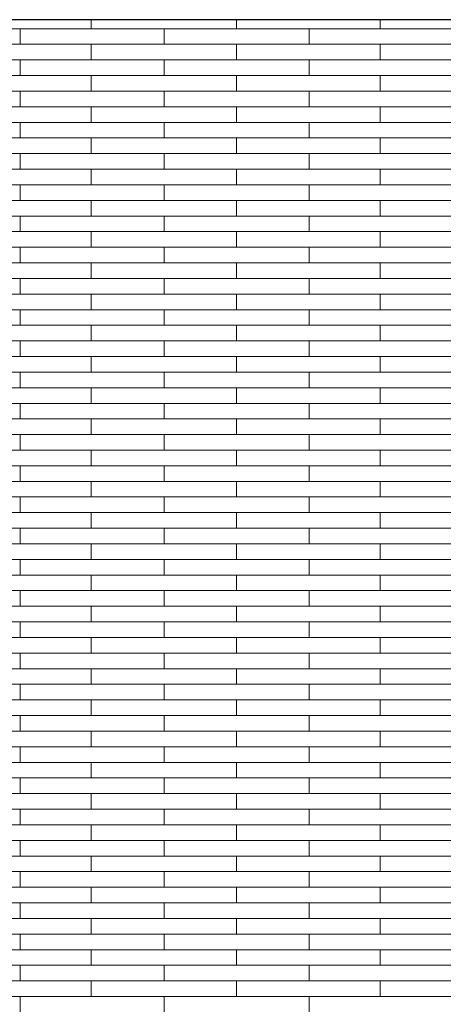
# Model space of a CAD drawing. Header units: millimetres. Extents: x -94445 to -15191, y 1000 to 18261.
# Tile 56 of 108: x -54719 to -53842, y 14720 to 16761. Entities that reach past the tile are written whole.
import ezdxf

# ---------------------------------------------------------------- set-up
doc = ezdxf.new("R2010")
doc.units = ezdxf.units.MM
doc.header["$LTSCALE"] = 0.5
doc.header["$MEASUREMENT"] = 0
doc.linetypes.add('PLINE', pattern=[0])
doc.layers.add('26-- Yttertak', color=7, linetype='Continuous')
doc.layers.add('262- Taktekking', color=7, linetype='Continuous', lineweight=0)

# ---------------------------------------------------------------- blocks, each defined once
blk = doc.blocks.new('*X19')
at = {"layer": '262- Taktekking', "linetype": 'PLINE'}
for p, q in [((-54571.7, 16741.9), (-54571.7, 16760.5)), ((-54270.2, 16741.9), (-54270.2, 16760.5)), ((-53973.2, 16741.9), (-53973.2, 16760.5)), ((-55018.7, 16741.9), (-54718.7, 16741.9)), ((-54718.7, 16709.5), (-54718.7, 16741.9)), ((-54718.7, 16741.9), (-54420.2, 16741.9)), ((-54420.2, 16741.9), (-54120.2, 16741.9)), ((-54420.2, 16709.5), (-54420.2, 16741.9)), ((-54120.2, 16709.5), (-54120.2, 16741.9)), ((-54120.2, 16741.9), (-53821.7, 16741.9)), ((-55018.7, 16709.5), (-54718.7, 16709.5)), ((-54718.7, 16709.5), (-54420.2, 16709.5)), ((-54571.7, 16677.2), (-54571.7, 16709.5)), ((-54420.2, 16709.5), (-54120.2, 16709.5)), ((-54420.2, 16709.5), (-54320.7, 16709.5)), ((-54320.7, 16709.5), (-54121.7, 16709.5)), ((-54270.2, 16677.2), (-54270.2, 16709.5)), ((-54120.2, 16709.5), (-53821.7, 16709.5)), ((-53973.2, 16677.2), (-53973.2, 16709.5)), ((-55018.7, 16677.2), (-54718.7, 16677.2)), ((-54718.7, 16644.8), (-54718.7, 16677.2)), ((-54718.7, 16677.2), (-54420.2, 16677.2)), ((-54420.2, 16677.2), (-54120.2, 16677.2)), ((-54420.2, 16644.8), (-54420.2, 16677.2)), ((-54120.2, 16644.8), (-54120.2, 16677.2)), ((-54120.2, 16677.2), (-53821.7, 16677.2)), ((-55018.7, 16644.8), (-54718.7, 16644.8)), ((-54718.7, 16644.8), (-54420.2, 16644.8)), ((-54571.7, 16612.5), (-54571.7, 16644.8)), ((-54420.2, 16644.8), (-54120.2, 16644.8)), ((-54420.2, 16644.8), (-54320.7, 16644.8)), ((-54320.7, 16644.8), (-54121.7, 16644.8)), ((-54270.2, 16612.5), (-54270.2, 16644.8)), ((-54120.2, 16644.8), (-53821.7, 16644.8)), ((-53973.2, 16612.5), (-53973.2, 16644.8)), ((-55018.7, 16612.5), (-54718.7, 16612.5)), ((-54718.7, 16580.1), (-54718.7, 16612.5)), ((-54718.7, 16612.5), (-54420.2, 16612.5)), ((-54420.2, 16612.5), (-54120.2, 16612.5)), ((-54420.2, 16580.1), (-54420.2, 16612.5)), ((-54120.2, 16580.1), (-54120.2, 16612.5)), ((-54120.2, 16612.5), (-53821.7, 16612.5)), ((-55018.7, 16580.1), (-54718.7, 16580.1)), ((-54718.7, 16580.1), (-54420.2, 16580.1)), ((-54571.7, 16547.8), (-54571.7, 16580.1)), ((-54420.2, 16580.1), (-54120.2, 16580.1)), ((-54420.2, 16580.1), (-54320.7, 16580.1)), ((-54320.7, 16580.1), (-54121.7, 16580.1)), ((-54270.2, 16547.8), (-54270.2, 16580.1)), ((-54120.2, 16580.1), (-53821.7, 16580.1)), ((-53973.2, 16547.8), (-53973.2, 16580.1)), ((-55018.7, 16547.8), (-54718.7, 16547.8)), ((-54718.7, 16515.4), (-54718.7, 16547.8)), ((-54718.7, 16547.8), (-54420.2, 16547.8)), ((-54420.2, 16547.8), (-54120.2, 16547.8)), ((-54420.2, 16515.4), (-54420.2, 16547.8)), ((-54120.2, 16515.4), (-54120.2, 16547.8)), ((-54120.2, 16547.8), (-53821.7, 16547.8)), ((-55018.7, 16515.4), (-54718.7, 16515.4)), ((-54718.7, 16515.4), (-54420.2, 16515.4)), ((-54571.7, 16483.1), (-54571.7, 16515.4)), ((-54420.2, 16515.4), (-54120.2, 16515.4)), ((-54420.2, 16515.4), (-54320.7, 16515.4)), ((-54320.7, 16515.4), (-54121.7, 16515.4)), ((-54270.2, 16483.1), (-54270.2, 16515.4)), ((-54120.2, 16515.4), (-53821.7, 16515.4)), ((-53973.2, 16483.1), (-53973.2, 16515.4)), ((-55018.7, 16483.1), (-54718.7, 16483.1)), ((-54718.7, 16450.7), (-54718.7, 16483.1)), ((-54718.7, 16483.1), (-54420.2, 16483.1)), ((-54420.2, 16483.1), (-54120.2, 16483.1)), ((-54420.2, 16450.7), (-54420.2, 16483.1)), ((-54120.2, 16450.7), (-54120.2, 16483.1)), ((-54120.2, 16483.1), (-53821.7, 16483.1)), ((-55018.7, 16450.7), (-54718.7, 16450.7)), ((-54718.7, 16450.7), (-54420.2, 16450.7)), ((-54571.7, 16418.4), (-54571.7, 16450.7)), ((-54420.2, 16450.7), (-54120.2, 16450.7)), ((-54420.2, 16450.7), (-54320.7, 16450.7)), ((-54320.7, 16450.7), (-54121.7, 16450.7)), ((-54270.2, 16418.4), (-54270.2, 16450.7)), ((-54120.2, 16450.7), (-53821.7, 16450.7)), ((-53973.2, 16418.4), (-53973.2, 16450.7)), ((-55018.7, 16418.4), (-54718.7, 16418.4)), ((-54718.7, 16386), (-54718.7, 16418.4)), ((-54718.7, 16418.4), (-54420.2, 16418.4)), ((-54420.2, 16418.4), (-54120.2, 16418.4)), ((-54420.2, 16386), (-54420.2, 16418.4)), ((-54120.2, 16386), (-54120.2, 16418.4)), ((-54120.2, 16418.4), (-53821.7, 16418.4)), ((-55018.7, 16386), (-54718.7, 16386)), ((-54718.7, 16386), (-54420.2, 16386)), ((-54571.7, 16353.6), (-54571.7, 16386)), ((-54420.2, 16386), (-54120.2, 16386)), ((-54420.2, 16386), (-54320.7, 16386)), ((-54320.7, 16386), (-54121.7, 16386)), ((-54270.2, 16353.6), (-54270.2, 16386)), ((-54120.2, 16386), (-53821.7, 16386)), ((-53973.2, 16353.6), (-53973.2, 16386)), ((-55018.7, 16353.6), (-54718.7, 16353.6)), ((-54718.7, 16321.3), (-54718.7, 16353.6)), ((-54718.7, 16353.6), (-54420.2, 16353.6)), ((-54420.2, 16353.6), (-54120.2, 16353.6)), ((-54420.2, 16321.3), (-54420.2, 16353.6)), ((-54120.2, 16321.3), (-54120.2, 16353.6)), ((-54120.2, 16353.6), (-53821.7, 16353.6)), ((-55018.7, 16321.3), (-54718.7, 16321.3)), ((-54718.7, 16321.3), (-54420.2, 16321.3)), ((-54571.7, 16288.9), (-54571.7, 16321.3)), ((-54420.2, 16321.3), (-54120.2, 16321.3)), ((-54420.2, 16321.3), (-54320.7, 16321.3)), ((-54320.7, 16321.3), (-54121.7, 16321.3)), ((-54270.2, 16288.9), (-54270.2, 16321.3)), ((-54120.2, 16321.3), (-53821.7, 16321.3)), ((-53973.2, 16288.9), (-53973.2, 16321.3)), ((-55018.7, 16288.9), (-54718.7, 16288.9)), ((-54718.7, 16256.6), (-54718.7, 16288.9)), ((-54718.7, 16288.9), (-54420.2, 16288.9)), ((-54420.2, 16288.9), (-54120.2, 16288.9)), ((-54420.2, 16256.6), (-54420.2, 16288.9)), ((-54120.2, 16256.6), (-54120.2, 16288.9)), ((-54120.2, 16288.9), (-53821.7, 16288.9)), ((-55018.7, 16256.6), (-54718.7, 16256.6)), ((-54718.7, 16256.6), (-54420.2, 16256.6)), ((-54571.7, 16224.2), (-54571.7, 16256.6)), ((-54420.2, 16256.6), (-54120.2, 16256.6)), ((-54420.2, 16256.6), (-54320.7, 16256.6)), ((-54320.7, 16256.6), (-54121.7, 16256.6)), ((-54270.2, 16224.2), (-54270.2, 16256.6)), ((-54120.2, 16256.6), (-53821.7, 16256.6)), ((-53973.2, 16224.2), (-53973.2, 16256.6)), ((-55018.7, 16224.2), (-54718.7, 16224.2)), ((-54718.7, 16191.9), (-54718.7, 16224.2)), ((-54718.7, 16224.2), (-54420.2, 16224.2)), ((-54420.2, 16224.2), (-54120.2, 16224.2)), ((-54420.2, 16191.9), (-54420.2, 16224.2)), ((-54120.2, 16191.9), (-54120.2, 16224.2)), ((-54120.2, 16224.2), (-53821.7, 16224.2)), ((-55018.7, 16191.9), (-54718.7, 16191.9)), ((-54718.7, 16191.9), (-54420.2, 16191.9)), ((-54571.7, 16159.5), (-54571.7, 16191.9)), ((-54420.2, 16191.9), (-54120.2, 16191.9)), ((-54420.2, 16191.9), (-54320.7, 16191.9)), ((-54320.7, 16191.9), (-54121.7, 16191.9)), ((-54270.2, 16159.5), (-54270.2, 16191.9)), ((-54120.2, 16191.9), (-53821.7, 16191.9)), ((-53973.2, 16159.5), (-53973.2, 16191.9)), ((-55018.7, 16159.5), (-54718.7, 16159.5)), ((-54718.7, 16127.2), (-54718.7, 16159.5)), ((-54718.7, 16159.5), (-54420.2, 16159.5)), ((-54420.2, 16159.5), (-54120.2, 16159.5)), ((-54420.2, 16127.2), (-54420.2, 16159.5)), ((-54120.2, 16127.2), (-54120.2, 16159.5)), ((-54120.2, 16159.5), (-53821.7, 16159.5)), ((-55018.7, 16127.2), (-54718.7, 16127.2)), ((-54718.7, 16127.2), (-54420.2, 16127.2)), ((-54571.7, 16094.8), (-54571.7, 16127.2)), ((-54420.2, 16127.2), (-54120.2, 16127.2)), ((-54420.2, 16127.2), (-54320.7, 16127.2)), ((-54320.7, 16127.2), (-54121.7, 16127.2)), ((-54270.2, 16094.8), (-54270.2, 16127.2)), ((-54120.2, 16127.2), (-53821.7, 16127.2)), ((-53973.2, 16094.8), (-53973.2, 16127.2)), ((-55018.7, 16094.8), (-54718.7, 16094.8)), ((-54718.7, 16062.5), (-54718.7, 16094.8)), ((-54718.7, 16094.8), (-54420.2, 16094.8)), ((-54420.2, 16094.8), (-54120.2, 16094.8)), ((-54420.2, 16062.5), (-54420.2, 16094.8)), ((-54120.2, 16062.5), (-54120.2, 16094.8)), ((-54120.2, 16094.8), (-53821.7, 16094.8)), ((-55018.7, 16062.5), (-54718.7, 16062.5)), ((-54718.7, 16062.5), (-54420.2, 16062.5)), ((-54571.7, 16030.1), (-54571.7, 16062.5)), ((-54420.2, 16062.5), (-54120.2, 16062.5)), ((-54420.2, 16062.5), (-54320.7, 16062.5)), ((-54320.7, 16062.5), (-54121.7, 16062.5)), ((-54270.2, 16030.1), (-54270.2, 16062.5)), ((-54120.2, 16062.5), (-53821.7, 16062.5)), ((-53973.2, 16030.1), (-53973.2, 16062.5)), ((-55018.7, 16030.1), (-54718.7, 16030.1)), ((-54718.7, 15997.8), (-54718.7, 16030.1)), ((-54718.7, 16030.1), (-54420.2, 16030.1)), ((-54420.2, 16030.1), (-54120.2, 16030.1)), ((-54420.2, 15997.8), (-54420.2, 16030.1)), ((-54120.2, 15997.8), (-54120.2, 16030.1)), ((-54120.2, 16030.1), (-53821.7, 16030.1)), ((-55018.7, 15997.8), (-54718.7, 15997.8)), ((-54718.7, 15997.8), (-54420.2, 15997.8)), ((-54571.7, 15965.4), (-54571.7, 15997.8)), ((-54420.2, 15997.8), (-54120.2, 15997.8)), ((-54420.2, 15997.8), (-54320.7, 15997.8)), ((-54320.7, 15997.8), (-54121.7, 15997.8)), ((-54270.2, 15965.4), (-54270.2, 15997.8)), ((-54120.2, 15997.8), (-53821.7, 15997.8)), ((-53973.2, 15965.4), (-53973.2, 15997.8)), ((-55018.7, 15965.4), (-54718.7, 15965.4)), ((-54718.7, 15933.1), (-54718.7, 15965.4)), ((-54718.7, 15965.4), (-54420.2, 15965.4)), ((-54420.2, 15965.4), (-54120.2, 15965.4)), ((-54420.2, 15933.1), (-54420.2, 15965.4)), ((-54120.2, 15933.1), (-54120.2, 15965.4)), ((-54120.2, 15965.4), (-53821.7, 15965.4)), ((-55018.7, 15933.1), (-54718.7, 15933.1)), ((-54718.7, 15933.1), (-54420.2, 15933.1)), ((-54571.7, 15900.7), (-54571.7, 15933.1)), ((-54420.2, 15933.1), (-54120.2, 15933.1)), ((-54420.2, 15933.1), (-54320.7, 15933.1)), ((-54320.7, 15933.1), (-54121.7, 15933.1)), ((-54270.2, 15900.7), (-54270.2, 15933.1)), ((-54120.2, 15933.1), (-53821.7, 15933.1)), ((-53973.2, 15900.7), (-53973.2, 15933.1)), ((-55018.7, 15900.7), (-54718.7, 15900.7)), ((-54718.7, 15868.4), (-54718.7, 15900.7)), ((-54718.7, 15900.7), (-54420.2, 15900.7)), ((-54420.2, 15900.7), (-54120.2, 15900.7)), ((-54420.2, 15868.4), (-54420.2, 15900.7)), ((-54120.2, 15868.4), (-54120.2, 15900.7)), ((-54120.2, 15900.7), (-53821.7, 15900.7)), ((-55018.7, 15868.4), (-54718.7, 15868.4)), ((-54718.7, 15868.4), (-54420.2, 15868.4)), ((-54571.7, 15836), (-54571.7, 15868.4)), ((-54420.2, 15868.4), (-54120.2, 15868.4)), ((-54420.2, 15868.4), (-54320.7, 15868.4)), ((-54320.7, 15868.4), (-54121.7, 15868.4)), ((-54270.2, 15836), (-54270.2, 15868.4)), ((-54120.2, 15868.4), (-53821.7, 15868.4)), ((-53973.2, 15836), (-53973.2, 15868.4)), ((-55018.7, 15836), (-54718.7, 15836)), ((-54718.7, 15803.7), (-54718.7, 15836)), ((-54718.7, 15836), (-54420.2, 15836)), ((-54420.2, 15836), (-54120.2, 15836)), ((-54420.2, 15803.7), (-54420.2, 15836)), ((-54120.2, 15803.7), (-54120.2, 15836)), ((-54120.2, 15836), (-53821.7, 15836)), ((-55018.7, 15803.7), (-54718.7, 15803.7)), ((-54718.7, 15803.7), (-54420.2, 15803.7)), ((-54571.7, 15771.3), (-54571.7, 15803.7)), ((-54420.2, 15803.7), (-54120.2, 15803.7)), ((-54420.2, 15803.7), (-54320.7, 15803.7)), ((-54320.7, 15803.7), (-54121.7, 15803.7)), ((-54270.2, 15771.3), (-54270.2, 15803.7)), ((-54120.2, 15803.7), (-53821.7, 15803.7)), ((-53973.2, 15771.3), (-53973.2, 15803.7)), ((-55018.7, 15771.3), (-54718.7, 15771.3)), ((-54718.7, 15739), (-54718.7, 15771.3)), ((-54718.7, 15771.3), (-54420.2, 15771.3)), ((-54420.2, 15771.3), (-54120.2, 15771.3)), ((-54420.2, 15739), (-54420.2, 15771.3)), ((-54120.2, 15739), (-54120.2, 15771.3)), ((-54120.2, 15771.3), (-53821.7, 15771.3)), ((-55018.7, 15739), (-54718.7, 15739)), ((-54718.7, 15739), (-54420.2, 15739)), ((-54571.7, 15706.6), (-54571.7, 15739)), ((-54420.2, 15739), (-54120.2, 15739)), ((-54420.2, 15739), (-54320.7, 15739)), ((-54320.7, 15739), (-54121.7, 15739)), ((-54270.2, 15706.6), (-54270.2, 15739)), ((-54120.2, 15739), (-53821.7, 15739)), ((-53973.2, 15706.6), (-53973.2, 15739)), ((-55018.7, 15706.6), (-54718.7, 15706.6)), ((-54718.7, 15674.2), (-54718.7, 15706.6)), ((-54718.7, 15706.6), (-54420.2, 15706.6)), ((-54420.2, 15706.6), (-54120.2, 15706.6)), ((-54420.2, 15674.2), (-54420.2, 15706.6)), ((-54120.2, 15674.2), (-54120.2, 15706.6)), ((-54120.2, 15706.6), (-53821.7, 15706.6)), ((-55018.7, 15674.2), (-54718.7, 15674.2)), ((-54718.7, 15674.2), (-54420.2, 15674.2)), ((-54571.7, 15641.9), (-54571.7, 15674.2)), ((-54420.2, 15674.2), (-54120.2, 15674.2)), ((-54420.2, 15674.2), (-54320.7, 15674.2)), ((-54320.7, 15674.2), (-54121.7, 15674.2)), ((-54270.2, 15641.9), (-54270.2, 15674.2)), ((-54120.2, 15674.2), (-53821.7, 15674.2)), ((-53973.2, 15641.9), (-53973.2, 15674.2)), ((-55018.7, 15641.9), (-54718.7, 15641.9)), ((-54718.7, 15609.5), (-54718.7, 15641.9)), ((-54718.7, 15641.9), (-54420.2, 15641.9)), ((-54420.2, 15641.9), (-54120.2, 15641.9)), ((-54420.2, 15609.5), (-54420.2, 15641.9)), ((-54120.2, 15609.5), (-54120.2, 15641.9)), ((-54120.2, 15641.9), (-53821.7, 15641.9)), ((-55018.7, 15609.5), (-54718.7, 15609.5)), ((-54718.7, 15609.5), (-54420.2, 15609.5)), ((-54571.7, 15577.2), (-54571.7, 15609.5)), ((-54420.2, 15609.5), (-54120.2, 15609.5)), ((-54420.2, 15609.5), (-54320.7, 15609.5)), ((-54320.7, 15609.5), (-54121.7, 15609.5)), ((-54270.2, 15577.2), (-54270.2, 15609.5)), ((-54120.2, 15609.5), (-53821.7, 15609.5)), ((-53973.2, 15577.2), (-53973.2, 15609.5)), ((-55018.7, 15577.2), (-54718.7, 15577.2)), ((-54718.7, 15544.8), (-54718.7, 15577.2)), ((-54718.7, 15577.2), (-54420.2, 15577.2)), ((-54420.2, 15577.2), (-54120.2, 15577.2)), ((-54420.2, 15544.8), (-54420.2, 15577.2)), ((-54120.2, 15544.8), (-54120.2, 15577.2)), ((-54120.2, 15577.2), (-53821.7, 15577.2)), ((-55018.7, 15544.8), (-54718.7, 15544.8)), ((-54718.7, 15544.8), (-54420.2, 15544.8)), ((-54571.7, 15512.5), (-54571.7, 15544.8)), ((-54420.2, 15544.8), (-54120.2, 15544.8)), ((-54420.2, 15544.8), (-54320.7, 15544.8)), ((-54320.7, 15544.8), (-54121.7, 15544.8)), ((-54270.2, 15512.5), (-54270.2, 15544.8)), ((-54120.2, 15544.8), (-53821.7, 15544.8)), ((-53973.2, 15512.5), (-53973.2, 15544.8)), ((-55018.7, 15512.5), (-54718.7, 15512.5)), ((-54718.7, 15480.1), (-54718.7, 15512.5)), ((-54718.7, 15512.5), (-54420.2, 15512.5)), ((-54420.2, 15512.5), (-54120.2, 15512.5)), ((-54420.2, 15480.1), (-54420.2, 15512.5)), ((-54120.2, 15480.1), (-54120.2, 15512.5)), ((-54120.2, 15512.5), (-53821.7, 15512.5)), ((-55018.7, 15480.1), (-54718.7, 15480.1)), ((-54718.7, 15480.1), (-54420.2, 15480.1)), ((-54571.7, 15447.8), (-54571.7, 15480.1)), ((-54420.2, 15480.1), (-54120.2, 15480.1)), ((-54420.2, 15480.1), (-54320.7, 15480.1)), ((-54320.7, 15480.1), (-54121.7, 15480.1)), ((-54270.2, 15447.8), (-54270.2, 15480.1)), ((-54120.2, 15480.1), (-53821.7, 15480.1)), ((-53973.2, 15447.8), (-53973.2, 15480.1)), ((-55018.7, 15447.8), (-54718.7, 15447.8)), ((-54718.7, 15415.4), (-54718.7, 15447.8)), ((-54718.7, 15447.8), (-54420.2, 15447.8)), ((-54420.2, 15447.8), (-54120.2, 15447.8)), ((-54420.2, 15415.4), (-54420.2, 15447.8)), ((-54120.2, 15415.4), (-54120.2, 15447.8)), ((-54120.2, 15447.8), (-53821.7, 15447.8)), ((-55018.7, 15415.4), (-54718.7, 15415.4)), ((-54718.7, 15415.4), (-54420.2, 15415.4)), ((-54571.7, 15383.1), (-54571.7, 15415.4)), ((-54420.2, 15415.4), (-54120.2, 15415.4)), ((-54420.2, 15415.4), (-54320.7, 15415.4)), ((-54320.7, 15415.4), (-54121.7, 15415.4)), ((-54270.2, 15383.1), (-54270.2, 15415.4)), ((-54120.2, 15415.4), (-53821.7, 15415.4)), ((-53973.2, 15383.1), (-53973.2, 15415.4)), ((-55018.7, 15383.1), (-54718.7, 15383.1)), ((-54718.7, 15350.7), (-54718.7, 15383.1)), ((-54718.7, 15383.1), (-54420.2, 15383.1)), ((-54420.2, 15383.1), (-54120.2, 15383.1)), ((-54420.2, 15350.7), (-54420.2, 15383.1)), ((-54120.2, 15350.7), (-54120.2, 15383.1)), ((-54120.2, 15383.1), (-53821.7, 15383.1)), ((-55018.7, 15350.7), (-54718.7, 15350.7)), ((-54718.7, 15350.7), (-54420.2, 15350.7)), ((-54571.7, 15318.4), (-54571.7, 15350.7)), ((-54420.2, 15350.7), (-54120.2, 15350.7)), ((-54420.2, 15350.7), (-54320.7, 15350.7)), ((-54320.7, 15350.7), (-54121.7, 15350.7)), ((-54270.2, 15318.4), (-54270.2, 15350.7)), ((-54120.2, 15350.7), (-53821.7, 15350.7)), ((-53973.2, 15318.4), (-53973.2, 15350.7)), ((-55018.7, 15318.4), (-54718.7, 15318.4)), ((-54718.7, 15286), (-54718.7, 15318.4)), ((-54718.7, 15318.4), (-54420.2, 15318.4)), ((-54420.2, 15318.4), (-54120.2, 15318.4)), ((-54420.2, 15286), (-54420.2, 15318.4)), ((-54120.2, 15286), (-54120.2, 15318.4)), ((-54120.2, 15318.4), (-53821.7, 15318.4)), ((-55018.7, 15286), (-54718.7, 15286)), ((-54718.7, 15286), (-54420.2, 15286)), ((-54571.7, 15253.7), (-54571.7, 15286)), ((-54420.2, 15286), (-54120.2, 15286)), ((-54420.2, 15286), (-54320.7, 15286)), ((-54320.7, 15286), (-54121.7, 15286)), ((-54270.2, 15253.7), (-54270.2, 15286)), ((-54120.2, 15286), (-53821.7, 15286)), ((-53973.2, 15253.7), (-53973.2, 15286)), ((-55018.7, 15253.7), (-54718.7, 15253.7)), ((-54718.7, 15221.3), (-54718.7, 15253.7)), ((-54718.7, 15253.7), (-54420.2, 15253.7)), ((-54420.2, 15253.7), (-54120.2, 15253.7)), ((-54420.2, 15221.3), (-54420.2, 15253.7)), ((-54120.2, 15221.3), (-54120.2, 15253.7)), ((-54120.2, 15253.7), (-53821.7, 15253.7)), ((-55018.7, 15221.3), (-54718.7, 15221.3)), ((-54718.7, 15221.3), (-54420.2, 15221.3)), ((-54571.7, 15189), (-54571.7, 15221.3)), ((-54420.2, 15221.3), (-54120.2, 15221.3)), ((-54420.2, 15221.3), (-54320.7, 15221.3)), ((-54320.7, 15221.3), (-54121.7, 15221.3)), ((-54270.2, 15189), (-54270.2, 15221.3)), ((-54120.2, 15221.3), (-53821.7, 15221.3)), ((-53973.2, 15189), (-53973.2, 15221.3)), ((-55018.7, 15189), (-54718.7, 15189)), ((-54718.7, 15156.6), (-54718.7, 15189)), ((-54718.7, 15189), (-54420.2, 15189)), ((-54420.2, 15189), (-54120.2, 15189)), ((-54420.2, 15156.6), (-54420.2, 15189)), ((-54120.2, 15156.6), (-54120.2, 15189)), ((-54120.2, 15189), (-53821.7, 15189)), ((-55018.7, 15156.6), (-54718.7, 15156.6)), ((-54718.7, 15156.6), (-54420.2, 15156.6)), ((-54571.7, 15124.3), (-54571.7, 15156.6)), ((-54420.2, 15156.6), (-54120.2, 15156.6)), ((-54420.2, 15156.6), (-54320.7, 15156.6)), ((-54320.7, 15156.6), (-54121.7, 15156.6)), ((-54270.2, 15124.3), (-54270.2, 15156.6)), ((-54120.2, 15156.6), (-53821.7, 15156.6)), ((-53973.2, 15124.3), (-53973.2, 15156.6)), ((-55018.7, 15124.3), (-54718.7, 15124.3)), ((-54718.7, 15091.9), (-54718.7, 15124.3)), ((-54718.7, 15124.3), (-54420.2, 15124.3)), ((-54420.2, 15124.3), (-54120.2, 15124.3)), ((-54420.2, 15091.9), (-54420.2, 15124.3)), ((-54120.2, 15091.9), (-54120.2, 15124.3)), ((-54120.2, 15124.3), (-53821.7, 15124.3)), ((-55018.7, 15091.9), (-54718.7, 15091.9)), ((-54718.7, 15091.9), (-54420.2, 15091.9)), ((-54571.7, 15059.6), (-54571.7, 15091.9)), ((-54420.2, 15091.9), (-54120.2, 15091.9)), ((-54420.2, 15091.9), (-54320.7, 15091.9)), ((-54320.7, 15091.9), (-54121.7, 15091.9)), ((-54270.2, 15059.6), (-54270.2, 15091.9)), ((-54120.2, 15091.9), (-53821.7, 15091.9)), ((-53973.2, 15059.6), (-53973.2, 15091.9)), ((-55018.7, 15059.6), (-54718.7, 15059.6)), ((-54718.7, 15027.2), (-54718.7, 15059.6)), ((-54718.7, 15059.6), (-54420.2, 15059.6)), ((-54420.2, 15059.6), (-54120.2, 15059.6)), ((-54420.2, 15027.2), (-54420.2, 15059.6)), ((-54120.2, 15027.2), (-54120.2, 15059.6)), ((-54120.2, 15059.6), (-53821.7, 15059.6)), ((-55018.7, 15027.2), (-54718.7, 15027.2)), ((-54718.7, 15027.2), (-54420.2, 15027.2)), ((-54571.7, 14994.8), (-54571.7, 15027.2)), ((-54420.2, 15027.2), (-54120.2, 15027.2)), ((-54420.2, 15027.2), (-54320.7, 15027.2)), ((-54320.7, 15027.2), (-54121.7, 15027.2)), ((-54270.2, 14994.8), (-54270.2, 15027.2)), ((-54120.2, 15027.2), (-53821.7, 15027.2)), ((-53973.2, 14994.8), (-53973.2, 15027.2)), ((-55018.7, 14994.8), (-54718.7, 14994.8)), ((-54718.7, 14962.5), (-54718.7, 14994.8)), ((-54718.7, 14994.8), (-54420.2, 14994.8)), ((-54420.2, 14994.8), (-54120.2, 14994.8)), ((-54420.2, 14962.5), (-54420.2, 14994.8)), ((-54120.2, 14962.5), (-54120.2, 14994.8)), ((-54120.2, 14994.8), (-53821.7, 14994.8)), ((-55018.7, 14962.5), (-54718.7, 14962.5)), ((-54718.7, 14962.5), (-54420.2, 14962.5)), ((-54571.7, 14930.1), (-54571.7, 14962.5)), ((-54420.2, 14962.5), (-54120.2, 14962.5)), ((-54420.2, 14962.5), (-54320.7, 14962.5)), ((-54320.7, 14962.5), (-54121.7, 14962.5)), ((-54270.2, 14930.1), (-54270.2, 14962.5)), ((-54120.2, 14962.5), (-53821.7, 14962.5)), ((-53973.2, 14930.1), (-53973.2, 14962.5)), ((-55018.7, 14930.1), (-54718.7, 14930.1)), ((-54718.7, 14897.8), (-54718.7, 14930.1)), ((-54718.7, 14930.1), (-54420.2, 14930.1)), ((-54420.2, 14930.1), (-54120.2, 14930.1)), ((-54420.2, 14897.8), (-54420.2, 14930.1)), ((-54120.2, 14897.8), (-54120.2, 14930.1)), ((-54120.2, 14930.1), (-53821.7, 14930.1)), ((-55018.7, 14897.8), (-54718.7, 14897.8)), ((-54718.7, 14897.8), (-54420.2, 14897.8)), ((-54571.7, 14865.4), (-54571.7, 14897.8)), ((-54420.2, 14897.8), (-54120.2, 14897.8)), ((-54420.2, 14897.8), (-54320.7, 14897.8)), ((-54320.7, 14897.8), (-54121.7, 14897.8)), ((-54270.2, 14865.4), (-54270.2, 14897.8)), ((-54120.2, 14897.8), (-53821.7, 14897.8)), ((-53973.2, 14865.4), (-53973.2, 14897.8)), ((-55018.7, 14865.4), (-54718.7, 14865.4)), ((-54718.7, 14833.1), (-54718.7, 14865.4)), ((-54718.7, 14865.4), (-54420.2, 14865.4)), ((-54420.2, 14865.4), (-54120.2, 14865.4)), ((-54420.2, 14833.1), (-54420.2, 14865.4)), ((-54120.2, 14833.1), (-54120.2, 14865.4)), ((-54120.2, 14865.4), (-53821.7, 14865.4)), ((-55018.7, 14833.1), (-54718.7, 14833.1)), ((-54718.7, 14833.1), (-54420.2, 14833.1)), ((-54571.7, 14800.7), (-54571.7, 14833.1)), ((-54420.2, 14833.1), (-54120.2, 14833.1)), ((-54420.2, 14833.1), (-54320.7, 14833.1)), ((-54320.7, 14833.1), (-54121.7, 14833.1)), ((-54270.2, 14800.7), (-54270.2, 14833.1)), ((-54120.2, 14833.1), (-53821.7, 14833.1)), ((-53973.2, 14800.7), (-53973.2, 14833.1)), ((-55018.7, 14800.7), (-54718.7, 14800.7)), ((-54718.7, 14768.4), (-54718.7, 14800.7)), ((-54718.7, 14800.7), (-54420.2, 14800.7)), ((-54420.2, 14800.7), (-54120.2, 14800.7)), ((-54420.2, 14768.4), (-54420.2, 14800.7)), ((-54120.2, 14768.4), (-54120.2, 14800.7)), ((-54120.2, 14800.7), (-53821.7, 14800.7)), ((-55018.7, 14768.4), (-54718.7, 14768.4)), ((-54718.7, 14768.4), (-54420.2, 14768.4)), ((-54571.7, 14736), (-54571.7, 14768.4)), ((-54420.2, 14768.4), (-54120.2, 14768.4)), ((-54420.2, 14768.4), (-54320.7, 14768.4)), ((-54320.7, 14768.4), (-54121.7, 14768.4)), ((-54270.2, 14736), (-54270.2, 14768.4)), ((-54120.2, 14768.4), (-53821.7, 14768.4)), ((-53973.2, 14736), (-53973.2, 14768.4)), ((-55018.7, 14736), (-54718.7, 14736)), ((-54718.7, 14703.7), (-54718.7, 14736)), ((-54718.7, 14736), (-54420.2, 14736)), ((-54420.2, 14736), (-54120.2, 14736)), ((-54420.2, 14703.7), (-54420.2, 14736)), ((-54120.2, 14703.7), (-54120.2, 14736)), ((-54120.2, 14736), (-53821.7, 14736))]:
    blk.add_line(p, q, dxfattribs=at)

msp = doc.modelspace()

# ---------------------------------------------------------------- linework, layer by layer
at = {"layer": '26-- Yttertak', "linetype": 'PLINE'}
msp.add_line((-28486.8, 16760.5), (-73572.2, 16760.5), dxfattribs=at)

# ---------------------------------------------------------------- block references
at = {"layer": '26-- Yttertak'}
msp.add_blockref('*X19', (0, 0), dxfattribs=at)

doc.saveas('drawing.dxf')
